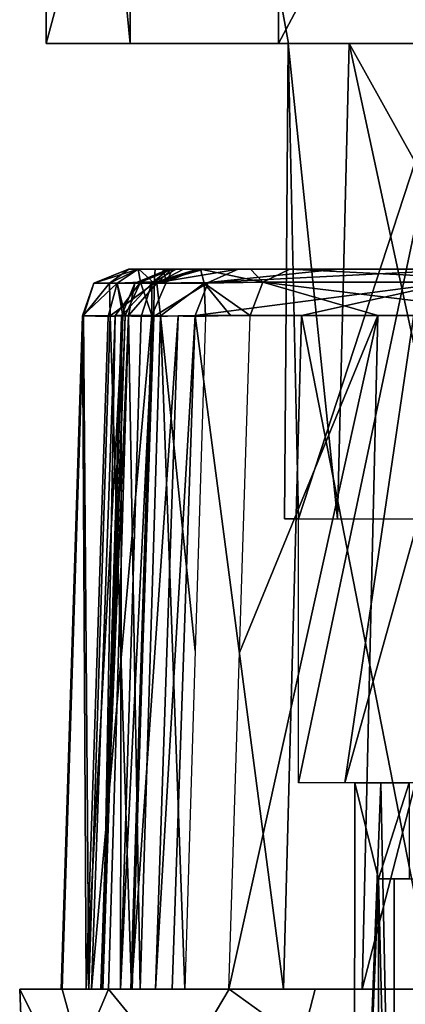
# Model space of a CAD drawing. Header units: millimetres. Extents: x -26 to 124, y -190 to 73.
# Tile 2 of 95: x 71.27 to 75.29, y -184.3 to -174.04. Entities that reach past the tile are written whole.
import ezdxf

# ---------------------------------------------------------------- set-up
doc = ezdxf.new("R2010")
doc.units = ezdxf.units.MM
doc.header["$LTSCALE"] = 41.718519
for name, color, linetype in [('1155', 7, 'CONTINUOUS'), ('1157', 7, 'CONTINUOUS'), ('1343', 7, 'CONTINUOUS'), ('1346', 7, 'CONTINUOUS'), ('1347', 7, 'CONTINUOUS'), ('1349', 7, 'CONTINUOUS'), ('1351', 7, 'CONTINUOUS'), ('1355', 7, 'CONTINUOUS'), ('1358', 7, 'CONTINUOUS'), ('1359', 7, 'CONTINUOUS'), ('1360', 7, 'CONTINUOUS'), ('1366', 7, 'CONTINUOUS'), ('1367', 7, 'CONTINUOUS'), ('1368', 7, 'CONTINUOUS'), ('1384', 7, 'CONTINUOUS'), ('1385', 7, 'CONTINUOUS'), ('1386', 7, 'CONTINUOUS'), ('1387', 7, 'CONTINUOUS'), ('1388', 7, 'CONTINUOUS'), ('1389', 7, 'CONTINUOUS'), ('1390', 7, 'CONTINUOUS'), ('1391', 7, 'CONTINUOUS'), ('1392', 7, 'CONTINUOUS'), ('1393', 7, 'CONTINUOUS'), ('1394', 7, 'CONTINUOUS'), ('1395', 7, 'CONTINUOUS'), ('1422', 7, 'CONTINUOUS'), ('1423', 7, 'CONTINUOUS')]:
    doc.layers.add(name, color=color, linetype=linetype)

msp = doc.modelspace()

# ---------------------------------------------------------------- linework, layer by layer
at = {"layer": '1155', "linetype": 'CONTINUOUS'}
for points in [[(73.967, -174.29, -40.161), (78.777, -174.29, -42.675), (71.549, -174.29, -35.316), (73.967, -174.29, -40.161)], [(71.549, -174.29, -35.316), (78.777, -174.29, -42.675), (72.422, -174.29, -29.982), (71.549, -174.29, -35.316)], [(72.422, -174.29, -29.982), (78.777, -174.29, -42.675), (74.071, -174.29, -27.736), (72.422, -174.29, -29.982)], [(84.18, -174.29, -41.874), (76.32, -174.29, -26.126), (74.071, -174.29, -27.736), (84.18, -174.29, -41.874)], [(78.777, -174.29, -42.675), (84.18, -174.29, -41.874), (74.071, -174.29, -27.736), (78.777, -174.29, -42.675)]]:
    msp.add_3dface(points, dxfattribs=at)
at = {"layer": '1157', "linetype": 'CONTINUOUS'}
for points in [[(71.549, -174.29, -35.316), (72.422, -174.29, -29.982), (71.543, -165.29, -35.276), (71.549, -174.29, -35.316)], [(73.97, -165.29, -40.164), (71.549, -174.29, -35.316), (71.543, -165.29, -35.276), (73.97, -165.29, -40.164)], [(71.543, -165.29, -35.276), (72.422, -174.29, -29.982), (72.435, -165.29, -29.956), (71.543, -165.29, -35.276)], [(73.967, -174.29, -40.161), (71.549, -174.29, -35.316), (73.97, -165.29, -40.164), (73.967, -174.29, -40.161)], [(72.422, -174.29, -29.982), (74.071, -174.29, -27.736), (72.435, -165.29, -29.956), (72.422, -174.29, -29.982)], [(74.071, -174.29, -27.736), (76.32, -174.29, -26.126), (72.435, -165.29, -29.956), (74.071, -174.29, -27.736)], [(76.32, -174.29, -26.126), (76.32, -165.29, -26.126), (72.435, -165.29, -29.956), (76.32, -174.29, -26.126)], [(78.777, -174.29, -42.675), (73.967, -174.29, -40.161), (78.772, -165.29, -42.674), (78.777, -174.29, -42.675)], [(78.772, -165.29, -42.674), (73.967, -174.29, -40.161), (73.97, -165.29, -40.164), (78.772, -165.29, -42.674)]]:
    msp.add_3dface(points, dxfattribs=at)
at = {"layer": '1343', "color": 7, "linetype": 'CONTINUOUS'}
for points in [[(74.764, -181.99, -34.386), (75.009, -182.99, -35.666), (74.756, -189.29, -33.747), (74.764, -181.99, -34.386)], [(75.033, -181.99, -32.257), (74.764, -181.99, -34.386), (74.756, -189.29, -33.747), (75.033, -181.99, -32.257)], [(75.184, -189.29, -31.858), (75.033, -181.99, -32.257), (74.756, -189.29, -33.747), (75.184, -189.29, -31.858)], [(75.329, -181.99, -36.456), (75.009, -182.99, -35.666), (74.764, -181.99, -34.386), (75.329, -181.99, -36.456)], [(75.329, -182.99, -36.456), (75.009, -182.99, -35.666), (75.329, -181.99, -36.456), (75.329, -182.99, -36.456)], [(76.097, -181.99, -30.394), (75.033, -181.99, -32.257), (75.184, -189.29, -31.858), (76.097, -181.99, -30.394)], [(76.24, -189.29, -30.235), (76.097, -181.99, -30.394), (75.184, -189.29, -31.858), (76.24, -189.29, -30.235)], [(75.009, -182.99, -35.666), (75.009, -189.29, -35.666), (74.756, -189.29, -33.747), (75.009, -182.99, -35.666)]]:
    msp.add_3dface(points, dxfattribs=at)
at = {"layer": '1346', "color": 7, "linetype": 'CONTINUOUS'}
for points in [[(75.317, -189.762, -35.528), (75.173, -189.676, -35.584), (76.022, -182.99, -35.636), (75.317, -189.762, -35.528)], [(76.022, -182.99, -35.636), (75.173, -189.676, -35.584), (75.173, -182.99, -35.584), (76.022, -182.99, -35.636)]]:
    msp.add_3dface(points, dxfattribs=at)
at = {"layer": '1347', "color": 7, "linetype": 'CONTINUOUS'}
for points in [[(75.009, -189.29, -35.666), (75.009, -182.99, -35.666), (75.173, -189.676, -35.584), (75.009, -189.29, -35.666)], [(75.173, -189.676, -35.584), (75.009, -182.99, -35.666), (75.173, -182.99, -35.584), (75.173, -189.676, -35.584)]]:
    msp.add_3dface(points, dxfattribs=at)
at = {"layer": '1349', "color": 7, "linetype": 'CONTINUOUS'}
for points in [[(74.583, -179.24, -31.364), (74.069, -174.29, -34.927), (74.031, -179.24, -33.381), (74.583, -179.24, -31.364)], [(74.031, -179.24, -33.381), (74.069, -174.29, -34.927), (74.175, -179.24, -35.468), (74.031, -179.24, -33.381)], [(74.069, -174.29, -34.927), (75.794, -174.29, -38.383), (74.175, -179.24, -35.468), (74.069, -174.29, -34.927)], [(74.705, -174.29, -31.117), (74.069, -174.29, -34.927), (74.583, -179.24, -31.364), (74.705, -174.29, -31.117)], [(74.175, -179.24, -35.468), (75.794, -174.29, -38.383), (74.175, -181.99, -35.468), (74.175, -179.24, -35.468)], [(74.175, -181.99, -35.468), (75.794, -174.29, -38.383), (74.658, -181.99, -36.791), (74.175, -181.99, -35.468)], [(75.77, -179.24, -29.642), (74.705, -174.29, -31.117), (74.583, -179.24, -31.364), (75.77, -179.24, -29.642)], [(74.658, -181.99, -36.791), (75.794, -174.29, -38.383), (75.425, -179.24, -37.973), (74.658, -181.99, -36.791)], [(77.459, -174.29, -28.408), (74.705, -174.29, -31.117), (77.459, -179.24, -28.408), (77.459, -174.29, -28.408)], [(77.459, -179.24, -28.408), (74.705, -174.29, -31.117), (75.77, -179.24, -29.642), (77.459, -179.24, -28.408)], [(75.425, -181.99, -37.973), (74.658, -181.99, -36.791), (75.425, -179.24, -37.973), (75.425, -181.99, -37.973)]]:
    msp.add_3dface(points, dxfattribs=at)
at = {"layer": '1351', "color": 7, "linetype": 'CONTINUOUS'}
for points in [[(83.014, -176.64, -26.264), (83.074, -176.64, -26.434), (72.406, -176.64, -31.559), (83.014, -176.64, -26.264)], [(72.406, -176.64, -31.559), (83.074, -176.64, -26.434), (72.506, -176.64, -31.71), (72.406, -176.64, -31.559)], [(73.192, -176.64, -31.018), (83.014, -176.64, -26.264), (72.406, -176.64, -31.559), (73.192, -176.64, -31.018)], [(72.41, -176.64, -31.381), (73.192, -176.64, -31.018), (72.406, -176.64, -31.559), (72.41, -176.64, -31.381)], [(72.684, -176.64, -31.176), (73.192, -176.64, -31.018), (72.41, -176.64, -31.381), (72.684, -176.64, -31.176)], [(72.514, -176.64, -31.236), (72.684, -176.64, -31.176), (72.41, -176.64, -31.381), (72.514, -176.64, -31.236)], [(83.074, -176.64, -26.434), (83.232, -176.64, -26.942), (72.506, -176.64, -31.71), (83.074, -176.64, -26.434)], [(72.506, -176.64, -31.71), (83.232, -176.64, -26.942), (72.816, -176.64, -32.139), (72.506, -176.64, -31.71)], [(83.626, -176.64, -27.297), (85.172, -176.64, -28.334), (72.763, -176.64, -34.526), (83.626, -176.64, -27.297)], [(72.763, -176.64, -34.526), (85.172, -176.64, -28.334), (73.123, -176.64, -36.352), (72.763, -176.64, -34.526)], [(72.864, -176.64, -32.667), (83.626, -176.64, -27.297), (72.763, -176.64, -34.526), (72.864, -176.64, -32.667)], [(72.816, -176.64, -32.139), (83.232, -176.64, -26.942), (72.864, -176.64, -32.667), (72.816, -176.64, -32.139)], [(72.825, -176.64, -37.516), (72.903, -176.64, -37.353), (87.523, -176.64, -30.179), (72.825, -176.64, -37.516)], [(72.854, -176.64, -37.692), (72.825, -176.64, -37.516), (87.646, -176.64, -30.308), (72.854, -176.64, -37.692)], [(87.646, -176.64, -30.308), (72.825, -176.64, -37.516), (87.523, -176.64, -30.179), (87.646, -176.64, -30.308)], [(72.977, -176.64, -37.821), (72.854, -176.64, -37.692), (87.675, -176.64, -30.484), (72.977, -176.64, -37.821)], [(87.675, -176.64, -30.484), (72.854, -176.64, -37.692), (87.646, -176.64, -30.308), (87.675, -176.64, -30.484)], [(83.232, -176.64, -26.942), (83.626, -176.64, -27.297), (72.864, -176.64, -32.667), (83.232, -176.64, -26.942)], [(72.903, -176.64, -37.353), (73.151, -176.64, -36.883), (87.345, -176.64, -30.144), (72.903, -176.64, -37.353)], [(87.523, -176.64, -30.179), (72.903, -176.64, -37.353), (87.345, -176.64, -30.144), (87.523, -176.64, -30.179)], [(73.155, -176.64, -37.856), (72.977, -176.64, -37.821), (87.597, -176.64, -30.647), (73.155, -176.64, -37.856)], [(87.597, -176.64, -30.647), (72.977, -176.64, -37.821), (87.675, -176.64, -30.484), (87.597, -176.64, -30.647)], [(85.172, -176.64, -28.334), (86.415, -176.64, -29.72), (73.123, -176.64, -36.352), (85.172, -176.64, -28.334)], [(73.123, -176.64, -36.352), (86.415, -176.64, -29.72), (73.151, -176.64, -36.883), (73.123, -176.64, -36.352)], [(73.151, -176.64, -36.883), (86.415, -176.64, -29.72), (86.822, -176.64, -30.059), (73.151, -176.64, -36.883)], [(87.345, -176.64, -30.144), (73.151, -176.64, -36.883), (86.822, -176.64, -30.059), (87.345, -176.64, -30.144)], [(73.678, -176.64, -37.941), (73.155, -176.64, -37.856), (87.35, -176.64, -31.116), (73.678, -176.64, -37.941)], [(87.35, -176.64, -31.116), (73.155, -176.64, -37.856), (87.597, -176.64, -30.647), (87.35, -176.64, -31.116)], [(82.111, -176.64, -26.566), (83.014, -176.64, -26.264), (73.192, -176.64, -31.018), (82.111, -176.64, -26.566)], [(81.583, -176.64, -26.614), (82.111, -176.64, -26.566), (73.192, -176.64, -31.018), (81.583, -176.64, -26.614)], [(73.548, -176.64, -30.622), (81.583, -176.64, -26.614), (73.192, -176.64, -31.018), (73.548, -176.64, -30.622)], [(79.725, -176.64, -26.513), (81.583, -176.64, -26.614), (73.548, -176.64, -30.622), (79.725, -176.64, -26.513)], [(74.585, -176.64, -29.077), (79.725, -176.64, -26.513), (73.548, -176.64, -30.622), (74.585, -176.64, -29.077)], [(74.085, -176.64, -38.28), (73.678, -176.64, -37.941), (87.376, -176.64, -31.645), (74.085, -176.64, -38.28)], [(87.376, -176.64, -31.645), (73.678, -176.64, -37.941), (87.35, -176.64, -31.116), (87.376, -176.64, -31.645)], [(75.329, -176.64, -39.667), (74.085, -176.64, -38.28), (87.737, -176.64, -33.474), (75.329, -176.64, -39.667)], [(87.737, -176.64, -33.474), (74.085, -176.64, -38.28), (87.376, -176.64, -31.645), (87.737, -176.64, -33.474)], [(77.899, -176.64, -26.872), (79.725, -176.64, -26.513), (74.585, -176.64, -29.077), (77.899, -176.64, -26.872)], [(75.97, -176.64, -27.835), (77.899, -176.64, -26.872), (74.585, -176.64, -29.077), (75.97, -176.64, -27.835)]]:
    msp.add_3dface(points, dxfattribs=at)
at = {"layer": '1355', "color": 7, "linetype": 'CONTINUOUS'}
for points in [[(71.272, -184.14, -34.632), (72.197, -184.14, -38.019), (71.349, -186.14, -35.334), (71.272, -184.14, -34.632)], [(71.714, -184.14, -31.148), (71.272, -184.14, -34.632), (72.265, -186.14, -29.848), (71.714, -184.14, -31.148)], [(72.265, -186.14, -29.848), (71.272, -184.14, -34.632), (71.349, -186.14, -35.334), (72.265, -186.14, -29.848)], [(71.349, -186.14, -35.334), (72.197, -184.14, -38.019), (73.834, -186.14, -40.311), (71.349, -186.14, -35.334)], [(73.455, -184.14, -28.099), (71.714, -184.14, -31.148), (72.265, -186.14, -29.848), (73.455, -184.14, -28.099)], [(72.197, -184.14, -38.019), (74.349, -184.14, -40.795), (73.834, -186.14, -40.311), (72.197, -184.14, -38.019)], [(76.23, -186.14, -25.947), (73.455, -184.14, -28.099), (72.265, -186.14, -29.848), (76.23, -186.14, -25.947)], [(76.23, -186.14, -25.947), (76.231, -184.14, -25.947), (73.455, -184.14, -28.099), (76.23, -186.14, -25.947)], [(74.349, -184.14, -40.795), (77.398, -184.14, -42.536), (73.834, -186.14, -40.311), (74.349, -184.14, -40.795)], [(73.834, -186.14, -40.311), (77.398, -184.14, -42.536), (78.769, -186.14, -42.877), (73.834, -186.14, -40.311)]]:
    msp.add_3dface(points, dxfattribs=at)
at = {"layer": '1358', "color": 7, "linetype": 'CONTINUOUS'}
for points in [[(71.991, -184.14, -30.764), (71.714, -184.14, -31.148), (73.455, -184.14, -28.099), (71.991, -184.14, -30.764)], [(72.437, -184.14, -30.602), (71.991, -184.14, -30.764), (73.455, -184.14, -28.099), (72.437, -184.14, -30.602)], [(72.688, -184.14, -30.522), (72.437, -184.14, -30.602), (73.455, -184.14, -28.099), (72.688, -184.14, -30.522)], [(72.862, -184.14, -30.327), (72.688, -184.14, -30.522), (73.455, -184.14, -28.099), (72.862, -184.14, -30.327)], [(74.021, -184.14, -28.591), (72.862, -184.14, -30.327), (73.455, -184.14, -28.099), (74.021, -184.14, -28.591)], [(75.888, -184.14, -26.276), (74.021, -184.14, -28.591), (73.455, -184.14, -28.099), (75.888, -184.14, -26.276)], [(76.231, -184.14, -25.947), (75.888, -184.14, -26.276), (73.455, -184.14, -28.099), (76.231, -184.14, -25.947)], [(75.578, -184.14, -27.2), (74.021, -184.14, -28.591), (75.888, -184.14, -26.276), (75.578, -184.14, -27.2)]]:
    msp.add_3dface(points, dxfattribs=at)
at = {"layer": '1359', "color": 7, "linetype": 'CONTINUOUS'}
for points in [[(72.323, -184.14, -37.122), (72.121, -184.14, -37.551), (71.272, -184.14, -34.632), (72.323, -184.14, -37.122)], [(72.444, -184.14, -36.887), (72.323, -184.14, -37.122), (71.272, -184.14, -34.632), (72.444, -184.14, -36.887)], [(72.121, -184.14, -37.551), (72.197, -184.14, -38.019), (71.272, -184.14, -34.632), (72.121, -184.14, -37.551)], [(72.429, -184.14, -36.627), (72.444, -184.14, -36.887), (71.272, -184.14, -34.632), (72.429, -184.14, -36.627)], [(72.02, -184.14, -34.579), (72.429, -184.14, -36.627), (71.272, -184.14, -34.632), (72.02, -184.14, -34.579)], [(72.138, -184.14, -32.495), (72.02, -184.14, -34.579), (71.272, -184.14, -34.632), (72.138, -184.14, -32.495)], [(71.704, -184.14, -31.622), (72.138, -184.14, -32.495), (71.272, -184.14, -34.632), (71.704, -184.14, -31.622)], [(71.714, -184.14, -31.148), (71.704, -184.14, -31.622), (71.272, -184.14, -34.632), (71.714, -184.14, -31.148)], [(72.138, -184.14, -32.495), (71.704, -184.14, -31.622), (71.964, -184.14, -32.02), (72.138, -184.14, -32.495)], [(72.138, -184.14, -32.495), (71.964, -184.14, -32.02), (72.116, -184.14, -32.235), (72.138, -184.14, -32.495)]]:
    msp.add_3dface(points, dxfattribs=at)
at = {"layer": '1360', "color": 7, "linetype": 'CONTINUOUS'}
for points in [[(72.197, -184.14, -38.019), (72.526, -184.14, -38.362), (74.349, -184.14, -40.795), (72.197, -184.14, -38.019)], [(73.451, -184.14, -38.673), (74.84, -184.14, -40.229), (72.526, -184.14, -38.362), (73.451, -184.14, -38.673)], [(73.451, -184.14, -38.673), (72.526, -184.14, -38.362), (72.991, -184.14, -38.459), (73.451, -184.14, -38.673)], [(72.526, -184.14, -38.362), (74.84, -184.14, -40.229), (74.349, -184.14, -40.795), (72.526, -184.14, -38.362)], [(73.451, -184.14, -38.673), (72.991, -184.14, -38.459), (73.25, -184.14, -38.503), (73.451, -184.14, -38.673)], [(76.852, -184.14, -41.813), (77.014, -184.14, -42.259), (74.349, -184.14, -40.795), (76.852, -184.14, -41.813)], [(76.772, -184.14, -41.562), (76.852, -184.14, -41.813), (74.349, -184.14, -40.795), (76.772, -184.14, -41.562)], [(77.014, -184.14, -42.259), (77.398, -184.14, -42.536), (74.349, -184.14, -40.795), (77.014, -184.14, -42.259)], [(76.577, -184.14, -41.388), (76.772, -184.14, -41.562), (74.349, -184.14, -40.795), (76.577, -184.14, -41.388)], [(74.84, -184.14, -40.229), (76.577, -184.14, -41.388), (74.349, -184.14, -40.795), (74.84, -184.14, -40.229)]]:
    msp.add_3dface(points, dxfattribs=at)
at = {"layer": '1366', "color": 7, "linetype": 'CONTINUOUS'}
for points in [[(73.099, -177.123, -30.401), (72.862, -184.14, -30.327), (74.021, -184.14, -28.591), (73.099, -177.123, -30.401)], [(73.099, -177.123, -30.401), (74.021, -184.14, -28.591), (74.206, -177.123, -28.751), (73.099, -177.123, -30.401)], [(74.021, -184.14, -28.591), (75.578, -184.14, -27.2), (74.206, -177.123, -28.751), (74.021, -184.14, -28.591)], [(75.578, -184.14, -27.2), (75.685, -177.123, -27.424), (74.206, -177.123, -28.751), (75.578, -184.14, -27.2)]]:
    msp.add_3dface(points, dxfattribs=at)
at = {"layer": '1367', "color": 7, "linetype": 'CONTINUOUS'}
for points in [[(72.649, -177.123, -36.512), (72.429, -184.14, -36.627), (72.02, -184.14, -34.579), (72.649, -177.123, -36.512)], [(72.649, -177.123, -36.512), (72.02, -184.14, -34.579), (72.265, -177.123, -34.562), (72.649, -177.123, -36.512)], [(72.02, -184.14, -34.579), (72.138, -184.14, -32.495), (72.265, -177.123, -34.562), (72.02, -184.14, -34.579)], [(72.138, -184.14, -32.495), (72.372, -177.123, -32.578), (72.265, -177.123, -34.562), (72.138, -184.14, -32.495)]]:
    msp.add_3dface(points, dxfattribs=at)
at = {"layer": '1368', "color": 7, "linetype": 'CONTINUOUS'}
for points in [[(73.451, -184.14, -38.673), (73.563, -180.631, -38.619), (75.001, -177.123, -40.044), (73.451, -184.14, -38.673)], [(74.84, -184.14, -40.229), (73.451, -184.14, -38.673), (75.001, -177.123, -40.044), (74.84, -184.14, -40.229)], [(73.674, -177.123, -38.565), (75.001, -177.123, -40.044), (73.563, -180.631, -38.619), (73.674, -177.123, -38.565)], [(76.651, -177.123, -41.151), (76.577, -184.14, -41.388), (74.84, -184.14, -40.229), (76.651, -177.123, -41.151)], [(76.651, -177.123, -41.151), (74.84, -184.14, -40.229), (75.001, -177.123, -40.044), (76.651, -177.123, -41.151)]]:
    msp.add_3dface(points, dxfattribs=at)
at = {"layer": '1384', "color": 7, "linetype": 'CONTINUOUS'}
for points in [[(75.97, -176.64, -27.835), (74.585, -176.64, -29.077), (73.236, -176.78, -30.469), (75.97, -176.64, -27.835)], [(75.775, -176.774, -27.555), (75.97, -176.64, -27.835), (73.236, -176.78, -30.469), (75.775, -176.774, -27.555)], [(74.585, -176.64, -29.077), (73.548, -176.64, -30.622), (73.236, -176.78, -30.469), (74.585, -176.64, -29.077)], [(73.099, -177.123, -30.401), (74.206, -177.123, -28.751), (75.775, -176.774, -27.555), (73.099, -177.123, -30.401)], [(73.099, -177.123, -30.401), (75.775, -176.774, -27.555), (73.236, -176.78, -30.469), (73.099, -177.123, -30.401)], [(74.206, -177.123, -28.751), (75.685, -177.123, -27.424), (75.775, -176.774, -27.555), (74.206, -177.123, -28.751)]]:
    msp.add_3dface(points, dxfattribs=at)
at = {"layer": '1385', "color": 7, "linetype": 'CONTINUOUS'}
for points in [[(73.548, -176.64, -30.622), (73.192, -176.64, -31.018), (72.673, -176.784, -30.825), (73.548, -176.64, -30.622)], [(73.548, -176.64, -30.622), (72.673, -176.784, -30.825), (73.236, -176.78, -30.469), (73.548, -176.64, -30.622)], [(73.192, -176.64, -31.018), (72.684, -176.64, -31.176), (72.673, -176.784, -30.825), (73.192, -176.64, -31.018)], [(72.673, -176.784, -30.825), (72.668, -177.134, -30.677), (73.236, -176.78, -30.469), (72.673, -176.784, -30.825)], [(72.668, -177.134, -30.677), (73.099, -177.123, -30.401), (73.236, -176.78, -30.469), (72.668, -177.134, -30.677)], [(73.099, -177.123, -30.401), (72.668, -177.134, -30.677), (72.922, -177.127, -30.598), (73.099, -177.123, -30.401)]]:
    msp.add_3dface(points, dxfattribs=at)
at = {"layer": '1386', "color": 7, "linetype": 'CONTINUOUS'}
for points in [[(72.668, -177.134, -30.677), (72.437, -184.14, -30.602), (72.922, -177.127, -30.598), (72.668, -177.134, -30.677)], [(72.437, -184.14, -30.602), (72.688, -184.14, -30.522), (72.922, -177.127, -30.598), (72.437, -184.14, -30.602)], [(72.862, -184.14, -30.327), (73.099, -177.123, -30.401), (72.688, -184.14, -30.522), (72.862, -184.14, -30.327)], [(72.688, -184.14, -30.522), (73.099, -177.123, -30.401), (72.922, -177.127, -30.598), (72.688, -184.14, -30.522)]]:
    msp.add_3dface(points, dxfattribs=at)
at = {"layer": '1387', "color": 7, "linetype": 'CONTINUOUS'}
for points in [[(71.936, -177.123, -31.222), (71.927, -177.126, -31.701), (71.704, -184.14, -31.622), (71.936, -177.123, -31.222)], [(71.714, -184.14, -31.148), (71.936, -177.123, -31.222), (71.704, -184.14, -31.622), (71.714, -184.14, -31.148)], [(71.704, -184.14, -31.622), (71.927, -177.126, -31.701), (71.964, -184.14, -32.02), (71.704, -184.14, -31.622)], [(71.991, -184.14, -30.764), (71.936, -177.123, -31.222), (71.714, -184.14, -31.148), (71.991, -184.14, -30.764)], [(71.927, -177.126, -31.701), (72.193, -177.134, -32.099), (71.964, -184.14, -32.02), (71.927, -177.126, -31.701)], [(72.216, -177.126, -30.834), (71.936, -177.123, -31.222), (71.991, -184.14, -30.764), (72.216, -177.126, -30.834)], [(72.437, -184.14, -30.602), (72.216, -177.126, -30.834), (71.991, -184.14, -30.764), (72.437, -184.14, -30.602)], [(72.668, -177.134, -30.677), (72.216, -177.126, -30.834), (72.437, -184.14, -30.602), (72.668, -177.134, -30.677)]]:
    msp.add_3dface(points, dxfattribs=at)
at = {"layer": '1388', "color": 7, "linetype": 'CONTINUOUS'}
for points in [[(72.193, -177.134, -32.099), (72.348, -177.127, -32.314), (71.964, -184.14, -32.02), (72.193, -177.134, -32.099)], [(71.964, -184.14, -32.02), (72.348, -177.127, -32.314), (72.116, -184.14, -32.235), (71.964, -184.14, -32.02)], [(72.372, -177.123, -32.578), (72.138, -184.14, -32.495), (72.116, -184.14, -32.235), (72.372, -177.123, -32.578)], [(72.348, -177.127, -32.314), (72.372, -177.123, -32.578), (72.116, -184.14, -32.235), (72.348, -177.127, -32.314)]]:
    msp.add_3dface(points, dxfattribs=at)
at = {"layer": '1389', "color": 7, "linetype": 'CONTINUOUS'}
for points in [[(72.506, -176.64, -31.71), (72.529, -176.774, -32.608), (72.286, -176.784, -31.984), (72.506, -176.64, -31.71)], [(72.506, -176.64, -31.71), (72.816, -176.64, -32.139), (72.529, -176.774, -32.608), (72.506, -176.64, -31.71)], [(72.816, -176.64, -32.139), (72.864, -176.64, -32.667), (72.529, -176.774, -32.608), (72.816, -176.64, -32.139)], [(72.193, -177.134, -32.099), (72.286, -176.784, -31.984), (72.348, -177.127, -32.314), (72.193, -177.134, -32.099)], [(72.529, -176.774, -32.608), (72.372, -177.123, -32.578), (72.286, -176.784, -31.984), (72.529, -176.774, -32.608)], [(72.286, -176.784, -31.984), (72.372, -177.123, -32.578), (72.348, -177.127, -32.314), (72.286, -176.784, -31.984)]]:
    msp.add_3dface(points, dxfattribs=at)
at = {"layer": '1390', "color": 7, "linetype": 'CONTINUOUS'}
for points in [[(72.529, -176.774, -32.608), (72.864, -176.64, -32.667), (72.802, -176.772, -36.462), (72.529, -176.774, -32.608)], [(72.864, -176.64, -32.667), (72.763, -176.64, -34.526), (72.802, -176.772, -36.462), (72.864, -176.64, -32.667)], [(72.763, -176.64, -34.526), (73.123, -176.64, -36.352), (72.802, -176.772, -36.462), (72.763, -176.64, -34.526)], [(72.649, -177.123, -36.512), (72.265, -177.123, -34.562), (72.529, -176.774, -32.608), (72.649, -177.123, -36.512)], [(72.265, -177.123, -34.562), (72.372, -177.123, -32.578), (72.529, -176.774, -32.608), (72.265, -177.123, -34.562)], [(72.649, -177.123, -36.512), (72.529, -176.774, -32.608), (72.802, -176.772, -36.462), (72.649, -177.123, -36.512)]]:
    msp.add_3dface(points, dxfattribs=at)
at = {"layer": '1391', "color": 7, "linetype": 'CONTINUOUS'}
for points in [[(73.123, -176.64, -36.352), (73.151, -176.64, -36.883), (72.647, -176.784, -37.112), (73.123, -176.64, -36.352)], [(73.123, -176.64, -36.352), (72.647, -176.784, -37.112), (72.802, -176.772, -36.462), (73.123, -176.64, -36.352)], [(73.151, -176.64, -36.883), (72.903, -176.64, -37.353), (72.647, -176.784, -37.112), (73.151, -176.64, -36.883)], [(72.647, -176.784, -37.112), (72.539, -177.134, -37.011), (72.649, -177.123, -36.512), (72.647, -176.784, -37.112)], [(72.647, -176.784, -37.112), (72.649, -177.123, -36.512), (72.802, -176.772, -36.462), (72.647, -176.784, -37.112)], [(72.649, -177.123, -36.512), (72.539, -177.134, -37.011), (72.663, -177.127, -36.776), (72.649, -177.123, -36.512)]]:
    msp.add_3dface(points, dxfattribs=at)
at = {"layer": '1392', "color": 7, "linetype": 'CONTINUOUS'}
for points in [[(72.539, -177.134, -37.011), (72.323, -184.14, -37.122), (72.663, -177.127, -36.776), (72.539, -177.134, -37.011)], [(72.323, -184.14, -37.122), (72.444, -184.14, -36.887), (72.663, -177.127, -36.776), (72.323, -184.14, -37.122)], [(72.429, -184.14, -36.627), (72.649, -177.123, -36.512), (72.444, -184.14, -36.887), (72.429, -184.14, -36.627)], [(72.444, -184.14, -36.887), (72.649, -177.123, -36.512), (72.663, -177.127, -36.776), (72.444, -184.14, -36.887)]]:
    msp.add_3dface(points, dxfattribs=at)
at = {"layer": '1393', "color": 7, "linetype": 'CONTINUOUS'}
for points in [[(72.331, -177.126, -37.442), (72.407, -177.123, -37.915), (72.121, -184.14, -37.551), (72.331, -177.126, -37.442)], [(72.121, -184.14, -37.551), (72.407, -177.123, -37.915), (72.197, -184.14, -38.019), (72.121, -184.14, -37.551)], [(72.323, -184.14, -37.122), (72.331, -177.126, -37.442), (72.121, -184.14, -37.551), (72.323, -184.14, -37.122)], [(72.197, -184.14, -38.019), (72.407, -177.123, -37.915), (72.526, -184.14, -38.362), (72.197, -184.14, -38.019)], [(72.539, -177.134, -37.011), (72.331, -177.126, -37.442), (72.323, -184.14, -37.122), (72.539, -177.134, -37.011)], [(72.407, -177.123, -37.915), (72.739, -177.126, -38.26), (72.526, -184.14, -38.362), (72.407, -177.123, -37.915)], [(72.526, -184.14, -38.362), (72.739, -177.126, -38.26), (72.991, -184.14, -38.459), (72.526, -184.14, -38.362)], [(72.739, -177.126, -38.26), (73.209, -177.134, -38.353), (73.1, -180.617, -38.406), (72.739, -177.126, -38.26)], [(72.991, -184.14, -38.459), (72.739, -177.126, -38.26), (73.1, -180.617, -38.406), (72.991, -184.14, -38.459)]]:
    msp.add_3dface(points, dxfattribs=at)
at = {"layer": '1394', "color": 7, "linetype": 'CONTINUOUS'}
for points in [[(73.155, -176.64, -37.856), (73.678, -176.64, -37.941), (73.805, -176.774, -38.475), (73.155, -176.64, -37.856)], [(73.155, -176.64, -37.856), (73.805, -176.774, -38.475), (73.193, -176.784, -38.206), (73.155, -176.64, -37.856)], [(73.678, -176.64, -37.941), (74.085, -176.64, -38.28), (73.805, -176.774, -38.475), (73.678, -176.64, -37.941)], [(73.805, -176.774, -38.475), (73.674, -177.123, -38.565), (73.193, -176.784, -38.206), (73.805, -176.774, -38.475)], [(73.193, -176.784, -38.206), (73.674, -177.123, -38.565), (73.471, -177.126, -38.395), (73.193, -176.784, -38.206)], [(73.209, -177.134, -38.353), (73.193, -176.784, -38.206), (73.471, -177.126, -38.395), (73.209, -177.134, -38.353)]]:
    msp.add_3dface(points, dxfattribs=at)
at = {"layer": '1395', "color": 7, "linetype": 'CONTINUOUS'}
for points in [[(73.805, -176.774, -38.475), (74.085, -176.64, -38.28), (76.725, -176.772, -41.007), (73.805, -176.774, -38.475)], [(74.085, -176.64, -38.28), (75.329, -176.64, -39.667), (76.725, -176.772, -41.007), (74.085, -176.64, -38.28)], [(75.001, -177.123, -40.044), (73.674, -177.123, -38.565), (73.805, -176.774, -38.475), (75.001, -177.123, -40.044)], [(76.651, -177.123, -41.151), (73.805, -176.774, -38.475), (76.725, -176.772, -41.007), (76.651, -177.123, -41.151)], [(76.651, -177.123, -41.151), (75.001, -177.123, -40.044), (73.805, -176.774, -38.475), (76.651, -177.123, -41.151)]]:
    msp.add_3dface(points, dxfattribs=at)
at = {"layer": '1422', "color": 7, "linetype": 'CONTINUOUS'}
for points in [[(72.825, -176.64, -37.516), (72.854, -176.64, -37.692), (72.472, -176.784, -37.595), (72.825, -176.64, -37.516)], [(72.825, -176.64, -37.516), (72.472, -176.784, -37.595), (72.647, -176.784, -37.112), (72.825, -176.64, -37.516)], [(72.854, -176.64, -37.692), (72.701, -176.784, -38.055), (72.472, -176.784, -37.595), (72.854, -176.64, -37.692)], [(72.903, -176.64, -37.353), (72.825, -176.64, -37.516), (72.647, -176.784, -37.112), (72.903, -176.64, -37.353)], [(72.854, -176.64, -37.692), (72.977, -176.64, -37.821), (72.701, -176.784, -38.055), (72.854, -176.64, -37.692)], [(72.977, -176.64, -37.821), (73.155, -176.64, -37.856), (72.701, -176.784, -38.055), (72.977, -176.64, -37.821)], [(73.155, -176.64, -37.856), (73.193, -176.784, -38.206), (72.701, -176.784, -38.055), (73.155, -176.64, -37.856)], [(72.647, -176.784, -37.112), (72.472, -176.784, -37.595), (72.331, -177.126, -37.442), (72.647, -176.784, -37.112)], [(72.331, -177.126, -37.442), (72.472, -176.784, -37.595), (72.407, -177.123, -37.915), (72.331, -177.126, -37.442)], [(72.539, -177.134, -37.011), (72.647, -176.784, -37.112), (72.331, -177.126, -37.442), (72.539, -177.134, -37.011)], [(72.472, -176.784, -37.595), (72.701, -176.784, -38.055), (72.407, -177.123, -37.915), (72.472, -176.784, -37.595)], [(72.407, -177.123, -37.915), (72.701, -176.784, -38.055), (72.739, -177.126, -38.26), (72.407, -177.123, -37.915)], [(72.701, -176.784, -38.055), (73.193, -176.784, -38.206), (72.739, -177.126, -38.26), (72.701, -176.784, -38.055)], [(73.193, -176.784, -38.206), (73.209, -177.134, -38.353), (72.739, -177.126, -38.26), (73.193, -176.784, -38.206)]]:
    msp.add_3dface(points, dxfattribs=at)
at = {"layer": '1423', "color": 7, "linetype": 'CONTINUOUS'}
for points in [[(72.41, -176.64, -31.381), (72.406, -176.64, -31.559), (72.045, -176.784, -31.53), (72.41, -176.64, -31.381)], [(72.41, -176.64, -31.381), (72.045, -176.784, -31.53), (72.208, -176.784, -31.042), (72.41, -176.64, -31.381)], [(72.406, -176.64, -31.559), (72.506, -176.64, -31.71), (72.045, -176.784, -31.53), (72.406, -176.64, -31.559)], [(72.506, -176.64, -31.71), (72.286, -176.784, -31.984), (72.045, -176.784, -31.53), (72.506, -176.64, -31.71)], [(72.514, -176.64, -31.236), (72.41, -176.64, -31.381), (72.208, -176.784, -31.042), (72.514, -176.64, -31.236)], [(72.514, -176.64, -31.236), (72.208, -176.784, -31.042), (72.673, -176.784, -30.825), (72.514, -176.64, -31.236)], [(72.684, -176.64, -31.176), (72.514, -176.64, -31.236), (72.673, -176.784, -30.825), (72.684, -176.64, -31.176)], [(72.286, -176.784, -31.984), (72.193, -177.134, -32.099), (71.927, -177.126, -31.701), (72.286, -176.784, -31.984)], [(72.045, -176.784, -31.53), (72.286, -176.784, -31.984), (71.927, -177.126, -31.701), (72.045, -176.784, -31.53)], [(71.936, -177.123, -31.222), (72.045, -176.784, -31.53), (71.927, -177.126, -31.701), (71.936, -177.123, -31.222)], [(72.208, -176.784, -31.042), (72.045, -176.784, -31.53), (71.936, -177.123, -31.222), (72.208, -176.784, -31.042)], [(72.216, -177.126, -30.834), (72.208, -176.784, -31.042), (71.936, -177.123, -31.222), (72.216, -177.126, -30.834)], [(72.673, -176.784, -30.825), (72.208, -176.784, -31.042), (72.216, -177.126, -30.834), (72.673, -176.784, -30.825)], [(72.668, -177.134, -30.677), (72.673, -176.784, -30.825), (72.216, -177.126, -30.834), (72.668, -177.134, -30.677)]]:
    msp.add_3dface(points, dxfattribs=at)

doc.saveas('drawing.dxf')
